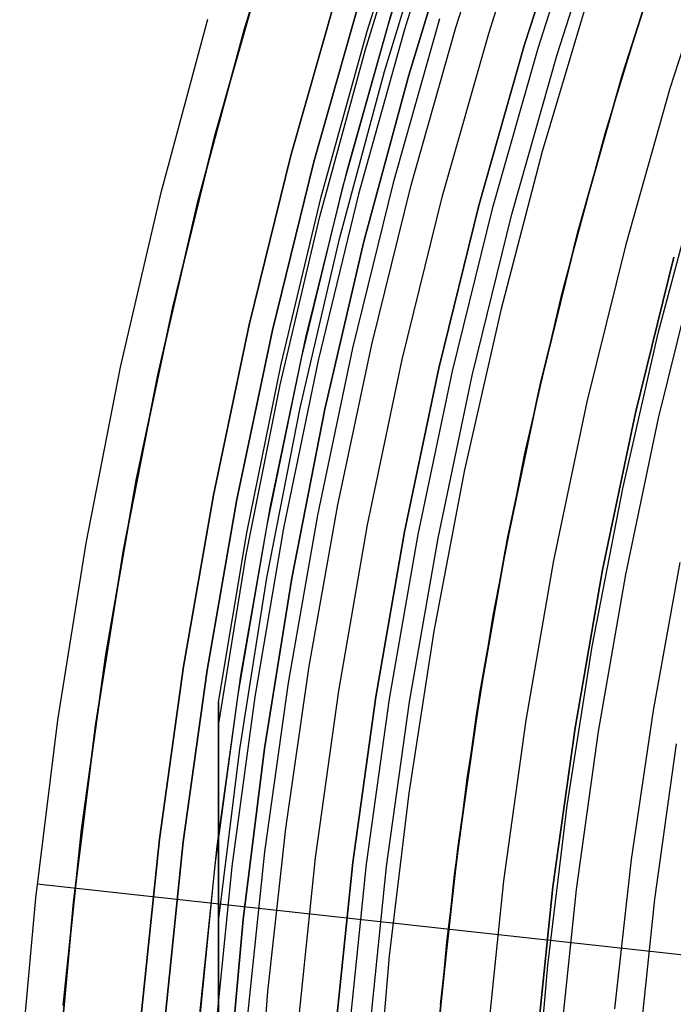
# Model space of a CAD drawing. Header units: millimetres. Extents: x 9001 to 10165, y -167 to 850.
# Tile 38 of 216: x 9506 to 9516, y 489 to 504. Entities that reach past the tile are written whole.
import ezdxf

# ---------------------------------------------------------------- set-up
doc = ezdxf.new("R2010")
doc.units = ezdxf.units.MM
for name, color, linetype in [('1', 7, 'Continuous'), ('COLOR EXT', 7, 'Continuous'), ('luz', 7, 'Continuous')]:
    doc.layers.add(name, color=color, linetype=linetype)

msp = doc.modelspace()

# ---------------------------------------------------------------- linework, layer by layer
at = {"layer": '1', "color": 29, "true_color": 0x4d342b}
for p, q in [((9509.699, 503.599, 46.264), (9510.463, 506.091, 46.264)), ((9510.463, 506.091, 34.462), (9509.699, 503.599, 34.462)), ((9509.699, 503.599, 40.363), (9510.463, 506.091, 40.363)), ((9515.909, 505.038, 60.562), (9515.21, 502.847, 60.562)), ((9515.21, 502.847, 60.065), (9515.909, 505.038, 60.065)), ((9515.91, 505.038, 59.568), (9515.212, 502.846, 59.568)), ((9514.984, 502.077, 42.462), (9515.693, 504.387, 42.462)), ((9514.984, 502.077, 51.512), (9515.693, 504.387, 51.512)), ((9508.482, 501.217, 65.657), (9509.165, 503.753, 65.657)), ((9509.021, 501.082, 46.264), (9509.699, 503.599, 46.264)), ((9509.699, 503.599, 34.462), (9509.021, 501.082, 34.462)), ((9509.021, 501.082, 40.363), (9509.699, 503.599, 40.363)), ((9515.21, 502.847, 60.562), (9514.585, 500.633, 60.562)), ((9514.585, 500.633, 60.065), (9515.21, 502.847, 60.065)), ((9515.212, 502.846, 59.568), (9514.586, 500.633, 59.568)), ((9514.356, 499.745, 42.462), (9514.984, 502.077, 42.462)), ((9514.356, 499.745, 51.512), (9514.984, 502.077, 51.512)), ((9507.888, 498.659, 65.657), (9508.482, 501.217, 65.657)), ((9508.431, 498.543, 46.264), (9509.021, 501.082, 46.264)), ((9509.021, 501.082, 34.462), (9508.431, 498.543, 34.462)), ((9508.431, 498.543, 40.363), (9509.021, 501.082, 40.363)), ((9514.585, 500.633, 60.562), (9514.033, 498.4, 60.562)), ((9514.033, 498.4, 60.065), (9514.585, 500.633, 60.065)), ((9514.586, 500.633, 59.568), (9514.035, 498.399, 59.568)), ((9513.809, 497.392, 42.462), (9514.356, 499.745, 42.462)), ((9513.809, 497.392, 51.512), (9514.356, 499.745, 51.512)), ((9507.383, 496.082, 65.657), (9507.888, 498.659, 65.657)), ((9507.93, 495.985, 46.264), (9508.431, 498.543, 46.264)), ((9508.431, 498.543, 34.462), (9507.93, 495.985, 34.462)), ((9507.93, 495.985, 40.363), (9508.431, 498.543, 40.363)), ((9514.033, 498.4, 60.562), (9513.555, 496.15, 60.562)), ((9513.555, 496.15, 60.065), (9514.033, 498.4, 60.065)), ((9514.035, 498.399, 59.568), (9513.557, 496.149, 59.568)), ((9513.345, 495.022, 42.462), (9513.809, 497.392, 42.462)), ((9513.345, 495.022, 51.512), (9513.809, 497.392, 51.512)), ((9513.555, 496.15, 60.562), (9513.152, 493.885, 60.562)), ((9513.152, 493.885, 60.065), (9513.555, 496.15, 60.065)), ((9513.557, 496.149, 59.568), (9513.154, 493.885, 59.568)), ((9506.968, 493.489, 65.657), (9507.383, 496.082, 65.657)), ((9507.518, 493.411, 46.264), (9507.93, 495.985, 46.264)), ((9507.93, 495.985, 34.462), (9507.518, 493.411, 34.462)), ((9507.518, 493.411, 40.363), (9507.93, 495.985, 40.363)), ((9515.691, 493.628, 63.109), (9516.082, 495.796, 63.109)), ((9512.963, 492.636, 42.462), (9513.345, 495.022, 42.462)), ((9512.963, 492.636, 51.512), (9513.345, 495.022, 51.512)), ((9513.152, 493.885, 60.562), (9512.825, 491.608, 60.562)), ((9512.825, 491.608, 60.065), (9513.152, 493.885, 60.065)), ((9513.154, 493.885, 59.568), (9512.826, 491.608, 59.568)), ((9515.373, 491.449, 63.109), (9515.691, 493.628, 63.109)), ((9506.644, 490.884, 65.657), (9506.968, 493.489, 65.657)), ((9507.196, 490.824, 46.264), (9507.518, 493.411, 46.264)), ((9507.518, 493.411, 34.462), (9507.196, 490.824, 34.462)), ((9507.196, 490.824, 40.363), (9507.518, 493.411, 40.363)), ((9512.665, 490.239, 42.462), (9512.963, 492.636, 42.462)), ((9512.665, 490.239, 51.512), (9512.963, 492.636, 51.512)), ((9512.825, 491.608, 60.562), (9512.573, 489.322, 60.562)), ((9512.573, 489.322, 60.065), (9512.825, 491.608, 60.065)), ((9512.826, 491.608, 59.568), (9512.574, 489.322, 59.568)), ((9515.126, 489.261, 63.109), (9515.373, 491.449, 63.109)), ((9517.009, 489.95, 76.062), (9506.665, 491.085, 65.657)), ((9506.41, 488.268, 65.657), (9506.644, 490.884, 65.657)), ((9506.964, 488.228, 46.264), (9507.196, 490.824, 46.264)), ((9507.196, 490.824, 34.462), (9506.964, 488.228, 34.462)), ((9506.964, 488.228, 40.363), (9507.196, 490.824, 40.363)), ((9512.449, 487.833, 42.462), (9512.665, 490.239, 42.462)), ((9512.449, 487.833, 51.512), (9512.665, 490.239, 51.512))]:
    msp.add_line(p, q, dxfattribs=at)
at = {"layer": '1', "color": 250, "true_color": 0x111111}
for p, q in [((9515.975, 505.234, 47.3), (9515.241, 502.949, 47.3)), ((9515.241, 502.949, 56.8), (9515.975, 505.234, 56.8)), ((9515.241, 502.949, 52.05), (9515.975, 505.234, 52.05)), ((9515.241, 502.949, 47.3), (9514.587, 500.641, 47.3)), ((9514.587, 500.641, 56.8), (9515.241, 502.949, 56.8)), ((9514.587, 500.641, 52.05), (9515.241, 502.949, 52.05)), ((9515.768, 499.176, 45.792), (9516.374, 501.453, 45.792)), ((9515.768, 499.176, 45.792), (9516.374, 501.453, 45.792)), ((9514.587, 500.641, 47.3), (9514.013, 498.311, 47.3)), ((9514.013, 498.311, 56.8), (9514.587, 500.641, 56.8)), ((9514.013, 498.311, 52.05), (9514.587, 500.641, 52.05)), ((9515.43, 497.988, 58.12), (9515.992, 500.269, 58.12)), ((9515.992, 500.269, 56.8), (9515.43, 497.988, 56.8)), ((9515.43, 497.988, 57.46), (9515.992, 500.269, 57.46)), ((9515.242, 496.88, 45.792), (9515.768, 499.176, 45.792)), ((9515.242, 496.88, 45.792), (9515.768, 499.176, 45.792)), ((9514.013, 498.311, 47.3), (9513.519, 495.963, 47.3)), ((9513.519, 495.963, 56.8), (9514.013, 498.311, 56.8)), ((9513.519, 495.963, 52.05), (9514.013, 498.311, 52.05)), ((9514.947, 495.689, 58.12), (9515.43, 497.988, 58.12)), ((9515.43, 497.988, 56.8), (9514.947, 495.689, 56.8)), ((9514.947, 495.689, 57.46), (9515.43, 497.988, 57.46)), ((9514.796, 494.567, 45.792), (9515.242, 496.88, 45.792)), ((9514.796, 494.567, 45.792), (9515.242, 496.88, 45.792)), ((9513.519, 495.963, 47.3), (9513.107, 493.6, 47.3)), ((9513.107, 493.6, 56.8), (9513.519, 495.963, 56.8)), ((9513.107, 493.6, 52.05), (9513.519, 495.963, 52.05)), ((9514.544, 493.375, 58.12), (9514.947, 495.689, 58.12)), ((9514.947, 495.689, 56.8), (9514.544, 493.375, 56.8)), ((9514.544, 493.375, 57.46), (9514.947, 495.689, 57.46)), ((9514.43, 492.24, 45.792), (9514.796, 494.567, 45.792)), ((9514.43, 492.24, 45.792), (9514.796, 494.567, 45.792)), ((9513.107, 493.6, 47.3), (9512.777, 491.223, 47.3)), ((9512.777, 491.223, 56.8), (9513.107, 493.6, 56.8)), ((9512.777, 491.223, 52.05), (9513.107, 493.6, 52.05)), ((9514.22, 491.048, 58.12), (9514.544, 493.375, 58.12)), ((9514.544, 493.375, 56.8), (9514.22, 491.048, 56.8)), ((9514.22, 491.048, 57.46), (9514.544, 493.375, 57.46)), ((9514.145, 489.901, 45.792), (9514.43, 492.24, 45.792)), ((9514.145, 489.901, 45.792), (9514.43, 492.24, 45.792)), ((9512.777, 491.223, 47.3), (9512.529, 488.837, 47.3)), ((9512.529, 488.837, 56.8), (9512.777, 491.223, 56.8)), ((9512.529, 488.837, 52.05), (9512.777, 491.223, 52.05)), ((9513.977, 488.712, 58.12), (9514.22, 491.048, 58.12)), ((9514.22, 491.048, 56.8), (9513.977, 488.712, 56.8)), ((9513.977, 488.712, 57.46), (9514.22, 491.048, 57.46)), ((9513.941, 487.554, 45.792), (9514.145, 489.901, 45.792)), ((9513.941, 487.554, 45.792), (9514.145, 489.901, 45.792))]:
    msp.add_line(p, q, dxfattribs=at)
at = {"layer": 'COLOR EXT', "color": 30, "true_color": 0xff8d00}
for p, q in [((9512.564, 506.072, 21.262), (9511.805, 503.674, 21.262)), ((9512.801, 505.993, -29.038), (9512.044, 503.604, -29.038)), ((9512.799, 503.631, 19.162), (9513.53, 505.918, 19.162)), ((9509.27, 502.049, 34.462), (9509.976, 504.54, 34.462)), ((9509.976, 504.54, -31.038), (9509.27, 502.049, -31.038)), ((9509.27, 502.049, 1.712), (9509.976, 504.54, 1.712)), ((9510.382, 501.755, -29.038), (9511.077, 504.207, -29.038)), ((9511.077, 504.207, -31.038), (9510.382, 501.755, -31.038)), ((9510.382, 501.755, -30.038), (9511.077, 504.207, -30.038)), ((9511.204, 501.537, 34.462), (9511.891, 503.962, 34.462)), ((9511.204, 501.537, 27.862), (9511.891, 503.962, 27.862)), ((9511.805, 503.674, 21.262), (9511.129, 501.252, 21.262)), ((9512.145, 501.321, 19.162), (9512.799, 503.631, 19.162)), ((9512.044, 503.604, -29.038), (9511.371, 501.19, -29.038)), ((9508.651, 499.535, 34.462), (9509.27, 502.049, 34.462)), ((9509.27, 502.049, -31.038), (9508.651, 499.535, -31.038)), ((9508.651, 499.535, 1.712), (9509.27, 502.049, 1.712)), ((9509.772, 499.279, -29.038), (9510.382, 501.755, -29.038)), ((9510.382, 501.755, -31.038), (9509.772, 499.279, -31.038)), ((9509.772, 499.279, -30.038), (9510.382, 501.755, -30.038)), ((9510.601, 499.09, 34.462), (9511.204, 501.537, 34.462)), ((9510.601, 499.09, 27.862), (9511.204, 501.537, 27.862)), ((9511.568, 498.99, 19.162), (9512.145, 501.321, 19.162)), ((9511.129, 501.252, 21.262), (9510.537, 498.807, 21.262)), ((9511.371, 501.19, -29.038), (9510.781, 498.754, -29.038)), ((9508.118, 497.001, 34.462), (9508.651, 499.535, 34.462)), ((9508.651, 499.535, -31.038), (9508.118, 497.001, -31.038)), ((9508.118, 497.001, 1.712), (9508.651, 499.535, 1.712)), ((9509.248, 496.784, -29.038), (9509.772, 499.279, -29.038)), ((9509.772, 499.279, -31.038), (9509.248, 496.784, -31.038)), ((9509.248, 496.784, -30.038), (9509.772, 499.279, -30.038)), ((9510.082, 496.624, 34.462), (9510.601, 499.09, 34.462)), ((9510.082, 496.624, 27.862), (9510.601, 499.09, 27.862)), ((9511.069, 496.642, 19.162), (9511.568, 498.99, 19.162)), ((9510.537, 498.807, 21.262), (9510.029, 496.344, 21.262)), ((9510.781, 498.754, -29.038), (9510.275, 496.3, -29.038)), ((9507.673, 494.451, 34.462), (9508.118, 497.001, 34.462)), ((9508.118, 497.001, -31.038), (9507.673, 494.451, -31.038)), ((9507.673, 494.451, 1.712), (9508.118, 497.001, 1.712)), ((9508.81, 494.273, -29.038), (9509.248, 496.784, -29.038)), ((9509.248, 496.784, -31.038), (9508.81, 494.273, -31.038)), ((9508.81, 494.273, -30.038), (9509.248, 496.784, -30.038)), ((9509.649, 494.141, 34.462), (9510.082, 496.624, 34.462)), ((9509.649, 494.141, 27.862), (9510.082, 496.624, 27.862)), ((9510.648, 494.278, 19.162), (9511.069, 496.642, 19.162)), ((9510.029, 496.344, 21.262), (9509.607, 493.865, 21.262)), ((9510.275, 496.3, -29.038), (9509.854, 493.829, -29.038)), ((9507.317, 491.886, 34.462), (9507.673, 494.451, 34.462)), ((9507.673, 494.451, -31.038), (9507.317, 491.886, -31.038)), ((9507.317, 491.886, 1.712), (9507.673, 494.451, 1.712)), ((9508.459, 491.748, -29.038), (9508.81, 494.273, -29.038)), ((9508.81, 494.273, -31.038), (9508.459, 491.748, -31.038)), ((9508.459, 491.748, -30.038), (9508.81, 494.273, -30.038)), ((9510.307, 491.901, 19.162), (9510.648, 494.278, 19.162)), ((9509.302, 491.645, 34.462), (9509.649, 494.141, 34.462)), ((9509.302, 491.645, 27.862), (9509.649, 494.141, 27.862)), ((9509.607, 493.865, 21.262), (9509.27, 491.372, 21.262)), ((9509.854, 493.829, -29.038), (9509.518, 491.346, -29.038)), ((9507.049, 489.311, 34.462), (9507.317, 491.886, 34.462)), ((9507.317, 491.886, -31.038), (9507.049, 489.311, -31.038)), ((9507.049, 489.311, 1.712), (9507.317, 491.886, 1.712)), ((9510.045, 489.515, 19.162), (9510.307, 491.901, 19.162)), ((9508.195, 489.212, -29.038), (9508.459, 491.748, -29.038)), ((9508.459, 491.748, -31.038), (9508.195, 489.212, -31.038)), ((9508.195, 489.212, -30.038), (9508.459, 491.748, -30.038)), ((9509.042, 489.139, 34.462), (9509.302, 491.645, 34.462)), ((9509.042, 489.139, 27.862), (9509.302, 491.645, 27.862)), ((9509.27, 491.372, 21.262), (9509.019, 488.87, 21.262)), ((9509.518, 491.346, -29.038), (9509.269, 488.852, -29.038)), ((9509.862, 487.121, 19.162), (9510.045, 489.515, 19.162))]:
    msp.add_line(p, q, dxfattribs=at)
at = {"layer": 'luz', "color": 7, "true_color": 0xffffff}
for p, q in [((9511.499, 503.579, -26.626), (9512.253, 505.982, -26.636)), ((9511.499, 503.579, -24.626), (9512.253, 505.982, -24.636)), ((9513.279, 503.542, -31.56), (9514.034, 505.894, -31.56)), ((9511.473, 503.311, -26.538), (9512.223, 505.733, -26.548)), ((9511.473, 503.311, -24.538), (9512.223, 505.733, -24.548)), ((9511.473, 503.311, -26.711), (9512.223, 505.733, -26.721)), ((9511.473, 503.311, -24.711), (9512.223, 505.733, -24.721)), ((9513.805, 503.383, -26.298), (9514.555, 505.717, -26.298)), ((9513.805, 503.383, -23.538), (9514.555, 505.717, -23.538)), ((9514.555, 505.717, -24.918), (9513.805, 503.383, -24.918)), ((9514.744, 505.652, -31.038), (9513.997, 503.325, -31.038)), ((9514.284, 503.238, -26.798), (9515.028, 505.556, -26.798)), ((9511.752, 502.989, -26.329), (9512.496, 505.416, -26.339)), ((9511.752, 502.989, -24.329), (9512.496, 505.416, -24.339)), ((9511.752, 502.989, -26.915), (9512.496, 505.416, -26.926)), ((9511.752, 502.989, -24.915), (9512.496, 505.416, -24.926)), ((9512.85, 505.347, -26.13), (9512.109, 502.935, -26.119)), ((9512.85, 505.347, -24.13), (9512.109, 502.935, -24.119)), ((9512.109, 502.935, -27.119), (9512.85, 505.347, -27.13)), ((9512.109, 502.935, -25.119), (9512.85, 505.347, -25.13)), ((9512.85, 505.347, -23.538), (9512.109, 502.935, -23.538)), ((9512.109, 502.935, -29.238), (9512.85, 505.347, -29.238)), ((9512.85, 505.347, -24.032), (9512.109, 502.935, -24.032)), ((9512.85, 505.347, -25.788), (9512.109, 502.935, -25.788)), ((9512.85, 505.347, -28.144), (9512.109, 502.935, -28.144)), ((9516.661, 505, -29.63), (9515.935, 502.74, -29.63)), ((9510.72, 501.665, -31.038), (9511.412, 504.106, -31.038)), ((9510.72, 501.665, -29.238), (9511.412, 504.106, -29.238)), ((9511.412, 504.106, -30.138), (9510.72, 501.665, -30.138)), ((9514.75, 504.117, -26.763), (9514.063, 501.817, -26.763)), ((9512.561, 503.759, -31.038), (9511.88, 501.358, -31.038)), ((9510.828, 501.152, -26.615), (9511.499, 503.579, -26.626)), ((9510.828, 501.152, -24.615), (9511.499, 503.579, -24.626)), ((9512.605, 501.166, -31.56), (9513.279, 503.542, -31.56)), ((9513.137, 501.025, -26.298), (9513.805, 503.383, -26.298)), ((9513.137, 501.025, -23.538), (9513.805, 503.383, -23.538)), ((9513.805, 503.383, -24.918), (9513.137, 501.025, -24.918)), ((9510.806, 500.865, -26.527), (9511.473, 503.311, -26.538)), ((9510.806, 500.865, -24.527), (9511.473, 503.311, -24.538)), ((9510.806, 500.865, -26.701), (9511.473, 503.311, -26.711)), ((9510.806, 500.865, -24.701), (9511.473, 503.311, -24.711)), ((9513.997, 503.325, -31.038), (9513.33, 500.974, -31.038)), ((9513.62, 500.897, -26.798), (9514.284, 503.238, -26.798)), ((9511.093, 500.537, -26.318), (9511.752, 502.989, -26.329)), ((9511.093, 500.537, -24.318), (9511.752, 502.989, -24.329)), ((9511.093, 500.537, -26.905), (9511.752, 502.989, -26.915)), ((9511.093, 500.537, -24.905), (9511.752, 502.989, -24.915)), ((9512.109, 502.935, -26.119), (9511.452, 500.499, -26.108)), ((9512.109, 502.935, -24.119), (9511.452, 500.499, -24.108)), ((9511.452, 500.499, -27.108), (9512.109, 502.935, -27.119)), ((9511.452, 500.499, -25.108), (9512.109, 502.935, -25.119)), ((9512.109, 502.935, -23.538), (9511.452, 500.499, -23.538)), ((9511.452, 500.499, -29.238), (9512.109, 502.935, -29.238)), ((9512.109, 502.935, -24.032), (9511.452, 500.499, -24.032)), ((9512.109, 502.935, -25.788), (9511.452, 500.499, -25.788)), ((9512.109, 502.935, -28.144), (9511.452, 500.499, -28.144)), ((9515.935, 502.74, -29.63), (9515.287, 500.455, -29.63)), ((9514.063, 501.817, -26.763), (9513.455, 499.494, -26.763)), ((9510.113, 499.201, -31.038), (9510.72, 501.665, -31.038)), ((9510.113, 499.201, -29.238), (9510.72, 501.665, -29.238)), ((9510.72, 501.665, -30.138), (9510.113, 499.201, -30.138)), ((9511.88, 501.358, -31.038), (9511.283, 498.934, -31.038)), ((9510.241, 498.702, -26.605), (9510.828, 501.152, -26.615)), ((9510.241, 498.702, -24.605), (9510.828, 501.152, -24.615)), ((9512.014, 498.768, -31.56), (9512.605, 501.166, -31.56)), ((9512.55, 498.645, -26.298), (9513.137, 501.025, -26.298)), ((9512.55, 498.645, -23.538), (9513.137, 501.025, -23.538)), ((9513.137, 501.025, -24.918), (9512.55, 498.645, -24.918)), ((9513.33, 500.974, -31.038), (9512.745, 498.601, -31.038)), ((9513.038, 498.534, -26.798), (9513.62, 500.897, -26.798)), ((9510.225, 498.398, -26.517), (9510.806, 500.865, -26.527)), ((9510.225, 498.398, -24.517), (9510.806, 500.865, -24.527)), ((9510.225, 498.398, -26.691), (9510.806, 500.865, -26.701)), ((9510.225, 498.398, -24.691), (9510.806, 500.865, -24.701)), ((9510.519, 498.064, -26.308), (9511.093, 500.537, -26.318)), ((9510.519, 498.064, -24.308), (9511.093, 500.537, -24.318)), ((9510.519, 498.064, -26.895), (9511.093, 500.537, -26.905)), ((9510.519, 498.064, -24.895), (9511.093, 500.537, -24.905)), ((9511.452, 500.499, -23.538), (9510.88, 498.041, -23.538)), ((9510.88, 498.041, -29.238), (9511.452, 500.499, -29.238)), ((9511.452, 500.499, -24.032), (9510.88, 498.041, -24.032)), ((9511.452, 500.499, -25.788), (9510.88, 498.041, -25.788)), ((9511.452, 500.499, -28.144), (9510.88, 498.041, -28.144)), ((9511.452, 500.499, -26.108), (9510.881, 498.041, -26.098)), ((9511.452, 500.499, -24.108), (9510.881, 498.041, -24.098)), ((9510.881, 498.041, -27.098), (9511.452, 500.499, -27.108)), ((9510.881, 498.041, -25.098), (9511.452, 500.499, -25.108)), ((9515.287, 500.455, -29.63), (9514.719, 498.15, -29.63)), ((9515.768, 497.911, -29.917), (9516.327, 500.18, -29.917)), ((9513.455, 499.494, -26.763), (9512.926, 497.152, -26.763)), ((9509.591, 496.718, -31.038), (9510.113, 499.201, -31.038)), ((9509.591, 496.718, -29.238), (9510.113, 499.201, -29.238)), ((9510.113, 499.201, -30.138), (9509.591, 496.718, -30.138)), ((9511.283, 498.934, -31.038), (9510.77, 496.492, -31.038)), ((9511.506, 496.35, -31.56), (9512.014, 498.768, -31.56)), ((9509.738, 496.234, -26.596), (9510.241, 498.702, -26.605)), ((9509.738, 496.234, -24.596), (9510.241, 498.702, -24.605)), ((9512.046, 496.247, -26.298), (9512.55, 498.645, -26.298)), ((9512.046, 496.247, -23.538), (9512.55, 498.645, -23.538)), ((9512.55, 498.645, -24.918), (9512.046, 496.247, -24.918)), ((9512.745, 498.601, -31.038), (9512.243, 496.209, -31.038)), ((9512.537, 496.152, -26.798), (9513.038, 498.534, -26.798)), ((9509.729, 495.911, -26.508), (9510.225, 498.398, -26.517)), ((9509.729, 495.911, -24.508), (9510.225, 498.398, -24.517)), ((9509.729, 495.911, -26.681), (9510.225, 498.398, -26.691)), ((9509.729, 495.911, -24.681), (9510.225, 498.398, -24.691)), ((9514.719, 498.15, -29.63), (9514.231, 495.827, -29.63)), ((9510.032, 495.573, -26.298), (9510.519, 498.064, -26.308)), ((9510.032, 495.573, -24.298), (9510.519, 498.064, -24.308)), ((9510.032, 495.573, -26.885), (9510.519, 498.064, -26.895)), ((9510.032, 495.573, -24.885), (9510.519, 498.064, -24.895)), ((9510.881, 498.041, -26.098), (9510.395, 495.566, -26.088)), ((9510.881, 498.041, -24.098), (9510.395, 495.566, -24.088)), ((9510.395, 495.566, -27.088), (9510.881, 498.041, -27.098)), ((9510.395, 495.566, -25.088), (9510.881, 498.041, -25.098)), ((9510.88, 498.041, -23.538), (9510.395, 495.566, -23.538)), ((9510.395, 495.566, -29.238), (9510.88, 498.041, -29.238)), ((9510.88, 498.041, -24.032), (9510.395, 495.566, -24.032)), ((9510.88, 498.041, -25.788), (9510.395, 495.566, -25.788)), ((9510.88, 498.041, -28.144), (9510.395, 495.566, -28.144)), ((9515.287, 495.624, -29.917), (9515.768, 497.911, -29.917)), ((9512.926, 497.152, -26.763), (9512.478, 494.793, -26.763)), ((9509.155, 494.219, -31.038), (9509.591, 496.718, -31.038)), ((9509.155, 494.219, -29.238), (9509.591, 496.718, -29.238)), ((9509.591, 496.718, -30.138), (9509.155, 494.219, -30.138)), ((9510.77, 496.492, -31.038), (9510.341, 494.033, -31.038)), ((9511.082, 493.917, -31.56), (9511.506, 496.35, -31.56)), ((9509.32, 493.751, -26.586), (9509.738, 496.234, -26.596)), ((9509.32, 493.751, -24.586), (9509.738, 496.234, -24.596)), ((9511.625, 493.832, -26.298), (9512.046, 496.247, -26.298)), ((9511.625, 493.832, -23.538), (9512.046, 496.247, -23.538)), ((9512.046, 496.247, -24.918), (9511.625, 493.832, -24.918)), ((9512.243, 496.209, -31.038), (9511.823, 493.801, -31.038)), ((9512.119, 493.755, -26.798), (9512.537, 496.152, -26.798)), ((9509.32, 493.41, -26.498), (9509.729, 495.911, -26.508)), ((9509.32, 493.41, -24.498), (9509.729, 495.911, -24.508)), ((9509.32, 493.41, -26.671), (9509.729, 495.911, -26.681)), ((9509.32, 493.41, -24.671), (9509.729, 495.911, -24.681)), ((9514.231, 495.827, -29.63), (9513.823, 493.488, -29.63)), ((9509.633, 493.066, -26.288), (9510.032, 495.573, -26.298)), ((9509.633, 493.066, -24.288), (9510.032, 495.573, -24.298)), ((9509.633, 493.066, -26.875), (9510.032, 495.573, -26.885)), ((9509.633, 493.066, -24.875), (9510.032, 495.573, -24.885)), ((9510.395, 495.566, -26.088), (9509.995, 493.074, -26.078)), ((9510.395, 495.566, -24.088), (9509.995, 493.074, -24.078)), ((9509.995, 493.074, -27.078), (9510.395, 495.566, -27.088)), ((9509.995, 493.074, -25.078), (9510.395, 495.566, -25.088)), ((9510.395, 495.566, -23.538), (9509.995, 493.074, -23.538)), ((9509.995, 493.074, -29.238), (9510.395, 495.566, -29.238)), ((9510.395, 495.566, -24.032), (9509.995, 493.074, -24.032)), ((9510.395, 495.566, -25.788), (9509.995, 493.074, -25.788)), ((9510.395, 495.566, -28.144), (9509.995, 493.074, -28.144)), ((9514.886, 493.321, -29.917), (9515.287, 495.624, -29.917)), ((9512.478, 494.793, -26.763), (9512.111, 492.421, -26.763)), ((9508.806, 491.706, -31.038), (9509.155, 494.219, -31.038)), ((9508.806, 491.706, -29.238), (9509.155, 494.219, -29.238)), ((9509.155, 494.219, -30.138), (9508.806, 491.706, -30.138)), ((9510.341, 494.033, -31.038), (9509.997, 491.561, -31.038)), ((9510.742, 491.471, -31.56), (9511.082, 493.917, -31.56)), ((9511.288, 491.404, -26.298), (9511.625, 493.832, -26.298)), ((9511.288, 491.404, -23.538), (9511.625, 493.832, -23.538)), ((9511.625, 493.832, -24.918), (9511.288, 491.404, -24.918)), ((9509.32, 493.748, -24.588), (9509.32, 493.749, -24.586)), ((9509.32, 493.749, -24.586), (9509.32, 493.749, -24.584)), ((9509.32, 493.749, -24.584), (9509.32, 493.749, -24.582)), ((9509.32, 493.749, -24.582), (9509.32, 493.749, -24.58)), ((9509.32, 493.749, -24.58), (9509.32, 493.749, -24.578)), ((9509.32, 493.749, -24.578), (9509.32, 493.749, -24.576)), ((9509.32, 493.749, -24.576), (9509.32, 493.749, -24.574)), ((9509.32, 493.749, -24.574), (9509.32, 493.749, -24.572)), ((9509.32, 493.749, -24.572), (9509.32, 493.749, -24.57)), ((9509.32, 493.749, -24.57), (9509.32, 493.749, -24.568)), ((9509.32, 493.749, -24.568), (9509.32, 493.748, -24.567)), ((9509.32, 493.748, -26.588), (9509.32, 493.749, -26.586)), ((9509.32, 493.749, -26.586), (9509.32, 493.749, -26.584)), ((9509.32, 493.749, -26.584), (9509.32, 493.749, -26.582)), ((9509.32, 493.749, -26.582), (9509.32, 493.749, -26.58)), ((9509.32, 493.749, -26.58), (9509.32, 493.749, -26.578)), ((9509.32, 493.749, -26.578), (9509.32, 493.749, -26.576)), ((9509.32, 493.749, -26.576), (9509.32, 493.749, -26.574)), ((9509.32, 493.749, -26.574), (9509.32, 493.749, -26.572)), ((9509.32, 493.749, -26.572), (9509.32, 493.749, -26.57)), ((9509.32, 493.749, -26.57), (9509.32, 493.749, -26.568)), ((9509.32, 493.749, -26.568), (9509.32, 493.748, -26.567)), ((9509.32, 493.747, -24.592), (9509.32, 493.748, -24.59)), ((9509.32, 493.748, -24.59), (9509.32, 493.748, -24.588)), ((9509.32, 493.748, -24.567), (9509.32, 493.748, -24.565)), ((9509.32, 493.748, -24.565), (9509.32, 493.747, -24.563)), ((9509.32, 493.747, -26.592), (9509.32, 493.748, -26.59)), ((9509.32, 493.748, -26.59), (9509.32, 493.748, -26.588)), ((9509.32, 493.748, -26.567), (9509.32, 493.748, -26.565)), ((9509.32, 493.748, -26.565), (9509.32, 493.747, -26.563)), ((9509.32, 493.746, -24.596), (9509.32, 493.747, -24.594)), ((9509.32, 493.747, -24.594), (9509.32, 493.747, -24.592)), ((9509.32, 493.747, -24.563), (9509.32, 493.747, -24.561)), ((9509.32, 493.747, -24.561), (9509.32, 493.746, -24.559)), ((9509.32, 493.746, -26.596), (9509.32, 493.747, -26.594)), ((9509.32, 493.747, -26.594), (9509.32, 493.747, -26.592)), ((9509.32, 493.747, -26.563), (9509.32, 493.747, -26.561)), ((9509.32, 493.747, -26.561), (9509.32, 493.746, -26.559)), ((9509.32, 493.745, -24.6), (9509.32, 493.746, -24.598)), ((9509.32, 493.746, -24.598), (9509.32, 493.746, -24.596)), ((9509.32, 493.746, -24.559), (9509.32, 493.746, -24.557)), ((9509.32, 493.746, -24.557), (9509.32, 493.745, -24.555)), ((9509.32, 493.745, -26.6), (9509.32, 493.746, -26.598)), ((9509.32, 493.746, -26.598), (9509.32, 493.746, -26.596)), ((9509.32, 493.746, -26.559), (9509.32, 493.746, -26.557)), ((9509.32, 493.746, -26.557), (9509.32, 493.745, -26.555)), ((9509.32, 493.744, -24.601), (9509.32, 493.745, -24.6)), ((9509.32, 493.745, -24.555), (9509.32, 493.744, -24.553)), ((9509.32, 493.744, -26.601), (9509.32, 493.745, -26.6)), ((9509.32, 493.745, -26.555), (9509.32, 493.744, -26.553)), ((9509.32, 493.743, -24.603), (9509.32, 493.744, -24.601)), ((9509.32, 493.744, -24.553), (9509.32, 493.743, -24.552)), ((9509.32, 493.743, -26.603), (9509.32, 493.744, -26.601)), ((9509.32, 493.744, -26.553), (9509.32, 493.743, -26.552)), ((9509.32, 493.742, -24.605), (9509.32, 493.743, -24.603)), ((9509.32, 493.743, -24.552), (9509.32, 493.742, -24.55)), ((9509.32, 493.742, -26.605), (9509.32, 493.743, -26.603)), ((9509.32, 493.743, -26.552), (9509.32, 493.742, -26.55)), ((9509.32, 493.741, -24.607), (9509.32, 493.742, -24.605)), ((9509.32, 493.742, -24.55), (9509.32, 493.741, -24.548)), ((9509.32, 493.741, -26.607), (9509.32, 493.742, -26.605)), ((9509.32, 493.742, -26.55), (9509.32, 493.741, -26.548)), ((9509.32, 493.74, -24.608), (9509.32, 493.741, -24.607)), ((9509.32, 493.741, -24.548), (9509.32, 493.74, -24.546)), ((9509.32, 493.74, -26.608), (9509.32, 493.741, -26.607)), ((9509.32, 493.741, -26.548), (9509.32, 493.74, -26.546)), ((9509.32, 493.739, -24.61), (9509.32, 493.74, -24.608)), ((9509.32, 493.74, -24.546), (9509.32, 493.739, -24.545)), ((9509.32, 493.739, -26.61), (9509.32, 493.74, -26.608)), ((9509.32, 493.74, -26.546), (9509.32, 493.739, -26.545)), ((9509.32, 493.738, -24.612), (9509.32, 493.739, -24.61)), ((9509.32, 493.739, -24.545), (9509.32, 493.738, -24.543)), ((9509.32, 493.738, -26.612), (9509.32, 493.739, -26.61)), ((9509.32, 493.739, -26.545), (9509.32, 493.738, -26.543)), ((9509.32, 493.737, -24.613), (9509.32, 493.738, -24.612)), ((9509.32, 493.738, -24.543), (9509.32, 493.737, -24.542)), ((9509.32, 493.737, -26.613), (9509.32, 493.738, -26.612)), ((9509.32, 493.738, -26.543), (9509.32, 493.737, -26.542)), ((9509.32, 493.736, -24.615), (9509.32, 493.737, -24.613)), ((9509.32, 493.737, -24.542), (9509.32, 493.735, -24.54)), ((9509.32, 493.736, -26.615), (9509.32, 493.737, -26.613)), ((9509.32, 493.737, -26.542), (9509.32, 493.735, -26.54)), ((9509.32, 493.734, -24.616), (9509.32, 493.736, -24.615)), ((9509.32, 493.734, -26.616), (9509.32, 493.736, -26.615)), ((9509.32, 493.735, -24.54), (9509.32, 493.734, -24.539)), ((9509.32, 493.735, -26.54), (9509.32, 493.734, -26.539)), ((9509.32, 493.733, -24.618), (9509.32, 493.734, -24.616)), ((9509.32, 493.734, -24.539), (9509.32, 493.733, -24.537)), ((9509.32, 493.733, -26.618), (9509.32, 493.734, -26.616)), ((9509.32, 493.734, -26.539), (9509.32, 493.733, -26.537)), ((9509.32, 493.732, -24.619), (9509.32, 493.733, -24.618)), ((9509.32, 493.733, -24.537), (9509.32, 493.731, -24.536)), ((9509.32, 493.732, -26.619), (9509.32, 493.733, -26.618)), ((9509.32, 493.733, -26.537), (9509.32, 493.731, -26.536)), ((9509.32, 493.73, -24.62), (9509.32, 493.732, -24.619)), ((9509.32, 493.73, -26.62), (9509.32, 493.732, -26.619)), ((9509.32, 493.731, -24.536), (9509.32, 493.73, -24.534)), ((9509.32, 493.731, -26.536), (9509.32, 493.73, -26.534)), ((9509.32, 493.729, -24.622), (9509.32, 493.73, -24.62)), ((9509.32, 493.73, -24.534), (9509.32, 493.728, -24.533)), ((9509.32, 493.729, -26.622), (9509.32, 493.73, -26.62)), ((9509.32, 493.73, -26.534), (9509.32, 493.728, -26.533)), ((9509.32, 493.727, -24.623), (9509.32, 493.729, -24.622)), ((9509.32, 493.727, -26.623), (9509.32, 493.729, -26.622)), ((9509.32, 493.728, -24.533), (9509.32, 493.727, -24.532)), ((9509.32, 493.728, -26.533), (9509.32, 493.727, -26.532)), ((9509.32, 493.725, -24.624), (9509.32, 493.727, -24.623)), ((9509.32, 493.727, -24.532), (9509.32, 493.725, -24.531)), ((9509.32, 493.725, -26.624), (9509.32, 493.727, -26.623)), ((9509.32, 493.727, -26.532), (9509.32, 493.725, -26.531)), ((9509.32, 493.724, -24.625), (9509.32, 493.725, -24.624)), ((9509.32, 493.725, -24.531), (9509.32, 493.723, -24.53)), ((9509.32, 493.724, -26.625), (9509.32, 493.725, -26.624)), ((9509.32, 493.725, -26.531), (9509.32, 493.723, -26.53)), ((9509.32, 493.722, -24.626), (9509.32, 493.724, -24.625)), ((9509.32, 493.722, -26.626), (9509.32, 493.724, -26.625)), ((9509.32, 493.723, -24.53), (9509.32, 493.722, -24.529)), ((9509.32, 493.723, -26.53), (9509.32, 493.722, -26.529)), ((9509.32, 493.72, -24.627), (9509.32, 493.722, -24.626)), ((9509.32, 493.722, -24.529), (9509.32, 493.72, -24.528)), ((9509.32, 493.72, -26.627), (9509.32, 493.722, -26.626)), ((9509.32, 493.722, -26.529), (9509.32, 493.72, -26.528)), ((9509.32, 493.719, -24.628), (9509.32, 493.72, -24.627)), ((9509.32, 493.72, -24.528), (9509.32, 493.718, -24.527)), ((9509.32, 493.719, -26.628), (9509.32, 493.72, -26.627)), ((9509.32, 493.72, -26.528), (9509.32, 493.718, -26.527)), ((9509.32, 493.717, -24.629), (9509.32, 493.719, -24.628)), ((9509.32, 493.717, -26.629), (9509.32, 493.719, -26.628)), ((9509.32, 493.718, -24.527), (9509.32, 493.716, -24.526)), ((9509.32, 493.718, -26.527), (9509.32, 493.716, -26.526)), ((9509.32, 493.715, -24.63), (9509.32, 493.717, -24.629)), ((9509.32, 493.715, -26.63), (9509.32, 493.717, -26.629)), ((9509.32, 493.716, -24.526), (9509.32, 493.715, -24.525)), ((9509.32, 493.716, -26.526), (9509.32, 493.715, -26.525)), ((9509.32, 493.713, -24.631), (9509.32, 493.715, -24.63)), ((9509.32, 493.715, -24.525), (9509.32, 493.713, -24.524)), ((9509.32, 493.713, -26.631), (9509.32, 493.715, -26.63)), ((9509.32, 493.715, -26.525), (9509.32, 493.713, -26.524)), ((9509.32, 493.711, -24.632), (9509.32, 493.713, -24.631)), ((9509.32, 493.713, -24.524), (9509.32, 493.711, -24.524)), ((9509.32, 493.711, -26.632), (9509.32, 493.713, -26.631)), ((9509.32, 493.713, -26.524), (9509.32, 493.711, -26.524)), ((9509.32, 493.709, -24.632), (9509.32, 493.711, -24.632)), ((9509.32, 493.711, -24.524), (9509.32, 493.709, -24.523)), ((9509.32, 493.709, -26.632), (9509.32, 493.711, -26.632)), ((9509.32, 493.711, -26.524), (9509.32, 493.709, -26.523)), ((9509.32, 493.708, -24.633), (9509.32, 493.709, -24.632)), ((9509.32, 493.709, -24.523), (9509.32, 493.707, -24.522)), ((9509.32, 493.708, -26.633), (9509.32, 493.709, -26.632)), ((9509.32, 493.709, -26.523), (9509.32, 493.707, -26.522)), ((9509.32, 493.706, -24.633), (9509.32, 493.708, -24.633)), ((9509.32, 493.706, -26.633), (9509.32, 493.708, -26.633)), ((9509.32, 493.707, -24.522), (9509.32, 493.705, -24.522)), ((9509.32, 493.707, -26.522), (9509.32, 493.705, -26.522)), ((9509.32, 493.704, -24.634), (9509.32, 493.706, -24.633)), ((9509.32, 493.704, -26.634), (9509.32, 493.706, -26.633)), ((9509.32, 493.705, -24.522), (9509.32, 493.703, -24.522)), ((9509.32, 493.705, -26.522), (9509.32, 493.703, -26.522)), ((9509.32, 493.702, -24.634), (9509.32, 493.704, -24.634)), ((9509.32, 493.702, -26.634), (9509.32, 493.704, -26.634)), ((9509.32, 493.703, -24.522), (9509.32, 493.701, -24.521)), ((9509.32, 493.703, -26.522), (9509.32, 493.701, -26.521)), ((9509.32, 493.7, -24.634), (9509.32, 493.702, -24.634)), ((9509.32, 493.7, -26.634), (9509.32, 493.702, -26.634)), ((9509.32, 493.701, -24.521), (9509.32, 493.699, -24.521)), ((9509.32, 493.701, -26.521), (9509.32, 493.699, -26.521)), ((9509.32, 493.698, -24.635), (9509.32, 493.7, -24.634)), ((9509.32, 493.698, -26.635), (9509.32, 493.7, -26.634)), ((9509.32, 493.699, -24.521), (9509.32, 493.697, -24.521)), ((9509.32, 493.699, -26.521), (9509.32, 493.697, -26.521)), ((9509.32, 493.696, -24.635), (9509.32, 493.698, -24.635)), ((9509.32, 493.696, -26.635), (9509.32, 493.698, -26.635)), ((9509.32, 493.697, -24.521), (9509.32, 493.695, -24.521)), ((9509.32, 493.697, -26.521), (9509.32, 493.695, -26.521)), ((9509.32, 493.694, -24.635), (9509.32, 493.696, -24.635)), ((9509.32, 493.694, -26.635), (9509.32, 493.696, -26.635)), ((9509.32, 493.695, -24.521), (9509.32, 493.693, -24.52)), ((9509.32, 493.695, -26.521), (9509.32, 493.693, -26.52)), ((9509.32, 493.692, -24.635), (9509.32, 493.694, -24.635)), ((9509.32, 493.692, -26.635), (9509.32, 493.694, -26.635)), ((9509.32, 493.693, -24.52), (9509.32, 493.691, -24.52)), ((9509.32, 493.693, -26.52), (9509.32, 493.691, -26.52)), ((9509.32, 493.69, -24.635), (9509.32, 493.692, -24.635)), ((9509.32, 493.69, -26.635), (9509.32, 493.692, -26.635)), ((9509.32, 493.691, -24.52), (9509.32, 493.689, -24.521)), ((9509.32, 493.691, -26.52), (9509.32, 493.689, -26.521)), ((9509.32, 493.688, -24.635), (9509.32, 493.69, -24.635)), ((9509.32, 493.688, -26.635), (9509.32, 493.69, -26.635)), ((9509.32, 493.689, -24.521), (9509.32, 493.687, -24.521)), ((9509.32, 493.689, -26.521), (9509.32, 493.687, -26.521)), ((9509.32, 493.686, -24.634), (9509.32, 493.688, -24.635)), ((9509.32, 493.686, -26.634), (9509.32, 493.688, -26.635)), ((9509.32, 493.687, -24.521), (9509.32, 493.685, -24.521)), ((9509.32, 493.687, -26.521), (9509.32, 493.685, -26.521)), ((9509.32, 493.684, -24.634), (9509.32, 493.686, -24.634)), ((9509.32, 493.684, -26.634), (9509.32, 493.686, -26.634)), ((9509.32, 493.685, -24.521), (9509.32, 493.683, -24.521)), ((9509.32, 493.685, -26.521), (9509.32, 493.683, -26.521)), ((9509.32, 493.682, -24.634), (9509.32, 493.684, -24.634)), ((9509.32, 493.682, -26.634), (9509.32, 493.684, -26.634)), ((9509.32, 493.683, -24.521), (9509.32, 493.681, -24.521)), ((9509.32, 493.683, -26.521), (9509.32, 493.681, -26.521)), ((9509.32, 493.68, -24.634), (9509.32, 493.682, -24.634)), ((9509.32, 493.68, -26.634), (9509.32, 493.682, -26.634)), ((9509.32, 493.681, -24.521), (9509.32, 493.679, -24.522)), ((9509.32, 493.681, -26.521), (9509.32, 493.679, -26.522)), ((9509.32, 493.678, -24.633), (9509.32, 493.68, -24.634)), ((9509.32, 493.678, -26.633), (9509.32, 493.68, -26.634)), ((9509.32, 493.679, -24.522), (9509.32, 493.678, -24.522)), ((9509.32, 493.679, -26.522), (9509.32, 493.678, -26.522)), ((9509.32, 493.676, -24.633), (9509.32, 493.678, -24.633)), ((9509.32, 493.678, -24.522), (9509.32, 493.676, -24.523)), ((9509.32, 493.676, -26.633), (9509.32, 493.678, -26.633)), ((9509.32, 493.678, -26.522), (9509.32, 493.676, -26.523)), ((9509.32, 493.674, -24.632), (9509.32, 493.676, -24.633)), ((9509.32, 493.676, -24.523), (9509.32, 493.674, -24.523)), ((9509.32, 493.674, -26.632), (9509.32, 493.676, -26.633)), ((9509.32, 493.676, -26.523), (9509.32, 493.674, -26.523)), ((9509.32, 493.583, -24.651), (9509.32, 493.674, -24.632)), ((9509.32, 493.674, -24.523), (9509.32, 493.672, -24.524)), ((9509.32, 493.583, -26.651), (9509.32, 493.674, -26.632)), ((9509.32, 493.674, -26.523), (9509.32, 493.672, -26.524)), ((9509.32, 493.672, -24.524), (9509.32, 493.67, -24.525)), ((9509.32, 493.672, -26.524), (9509.32, 493.67, -26.525)), ((9511.823, 493.801, -31.038), (9511.486, 491.38, -31.038)), ((9511.784, 491.344, -26.798), (9512.119, 493.755, -26.798)), ((9509.32, 493.67, -24.525), (9509.32, 493.668, -24.526)), ((9509.32, 493.67, -26.525), (9509.32, 493.668, -26.526)), ((9509.32, 493.668, -24.526), (9509.32, 493.666, -24.527)), ((9509.32, 493.668, -26.526), (9509.32, 493.666, -26.527)), ((9509.32, 493.666, -24.527), (9509.32, 493.665, -24.527)), ((9509.32, 493.666, -26.527), (9509.32, 493.665, -26.527)), ((9509.32, 493.665, -24.527), (9509.32, 493.663, -24.528)), ((9509.32, 493.665, -26.527), (9509.32, 493.663, -26.528)), ((9509.32, 493.663, -24.528), (9509.32, 493.661, -24.53)), ((9509.32, 493.663, -26.528), (9509.32, 493.661, -26.53)), ((9509.32, 493.661, -24.53), (9509.32, 493.66, -24.531)), ((9509.32, 493.661, -26.53), (9509.32, 493.66, -26.531)), ((9509.32, 493.66, -24.531), (9509.32, 493.658, -24.532)), ((9509.32, 493.66, -26.531), (9509.32, 493.658, -26.532)), ((9509.32, 493.658, -24.532), (9509.32, 493.656, -24.533)), ((9509.32, 493.658, -26.532), (9509.32, 493.656, -26.533)), ((9509.32, 493.656, -24.533), (9509.32, 493.655, -24.534)), ((9509.32, 493.656, -26.533), (9509.32, 493.655, -26.534)), ((9509.32, 493.655, -24.534), (9509.32, 493.41, -24.498)), ((9509.32, 493.655, -26.534), (9509.32, 493.41, -26.498)), ((9509.32, 493.41, -24.671), (9509.32, 493.583, -24.651)), ((9509.32, 493.41, -26.671), (9509.32, 493.583, -26.651)), ((9509.32, 493.41, -24.498), (9509.32, 489.477, -24.213)), ((9509.32, 489.477, -24.921), (9509.32, 493.41, -24.671)), ((9509.32, 493.41, -26.498), (9509.32, 489.477, -26.213)), ((9509.32, 489.477, -26.921), (9509.32, 493.41, -26.671)), ((9513.823, 493.488, -29.63), (9513.496, 491.136, -29.63)), ((9514.564, 491.007, -29.917), (9514.886, 493.321, -29.917)), ((9516.025, 493.143, -30.224), (9515.708, 490.868, -30.224)), ((9509.32, 490.546, -26.279), (9509.633, 493.066, -26.288)), ((9509.32, 490.546, -24.279), (9509.633, 493.066, -24.288)), ((9509.32, 490.546, -26.865), (9509.633, 493.066, -26.875)), ((9509.32, 490.546, -24.865), (9509.633, 493.066, -24.875)), ((9509.995, 493.074, -26.078), (9509.683, 490.571, -26.068)), ((9509.995, 493.074, -24.078), (9509.683, 490.571, -24.068)), ((9509.683, 490.571, -27.068), (9509.995, 493.074, -27.078)), ((9509.683, 490.571, -25.068), (9509.995, 493.074, -25.078)), ((9509.995, 493.074, -23.538), (9509.683, 490.571, -23.538)), ((9509.683, 490.571, -29.238), (9509.995, 493.074, -29.238)), ((9509.995, 493.074, -24.032), (9509.683, 490.571, -24.032)), ((9509.995, 493.074, -25.788), (9509.683, 490.571, -25.788)), ((9509.995, 493.074, -28.144), (9509.683, 490.571, -28.144)), ((9512.111, 492.421, -26.763), (9511.824, 490.037, -26.763)), ((9509.32, 492.075, -26.388), (9509.32, 472.497, -26.388)), ((9508.544, 489.182, -31.038), (9508.806, 491.706, -31.038)), ((9508.544, 489.182, -29.238), (9508.806, 491.706, -29.238)), ((9508.806, 491.706, -30.138), (9508.544, 489.182, -30.138)), ((9509.997, 491.561, -31.038), (9509.739, 489.078, -31.038)), ((9510.487, 489.014, -31.56), (9510.742, 491.471, -31.56)), ((9511.035, 488.966, -26.298), (9511.288, 491.404, -26.298)), ((9511.035, 488.966, -23.538), (9511.288, 491.404, -23.538)), ((9511.288, 491.404, -24.918), (9511.035, 488.966, -24.918)), ((9511.486, 491.38, -31.038), (9511.234, 488.949, -31.038)), ((9511.533, 488.923, -26.798), (9511.784, 491.344, -26.798)), ((9513.496, 491.136, -29.63), (9513.251, 488.775, -29.63)), ((9514.322, 488.682, -29.917), (9514.564, 491.007, -29.917)), ((9515.708, 490.868, -30.224), (9515.471, 488.583, -30.224)), ((9509.683, 490.571, -26.068), (9509.458, 488.058, -26.059)), ((9509.683, 490.571, -24.068), (9509.458, 488.058, -24.059)), ((9509.458, 488.058, -27.059), (9509.683, 490.571, -27.068)), ((9509.458, 488.058, -25.059), (9509.683, 490.571, -25.068)), ((9509.683, 490.571, -23.538), (9509.458, 488.058, -23.538)), ((9509.458, 488.058, -29.238), (9509.683, 490.571, -29.238)), ((9509.683, 490.571, -24.032), (9509.458, 488.058, -24.032)), ((9509.683, 490.571, -25.788), (9509.458, 488.058, -25.788)), ((9509.683, 490.571, -28.144), (9509.458, 488.058, -28.144)), ((9511.824, 490.037, -26.763), (9511.62, 487.645, -26.763)), ((9509.32, 489.477, -24.213), (9509.32, 485.538, -24.05)), ((9509.32, 485.538, -25.05), (9509.32, 489.477, -24.921)), ((9509.32, 489.477, -26.213), (9509.32, 485.538, -26.05)), ((9509.32, 485.538, -27.05), (9509.32, 489.477, -26.921))]:
    msp.add_line(p, q, dxfattribs=at)

doc.saveas('drawing.dxf')
